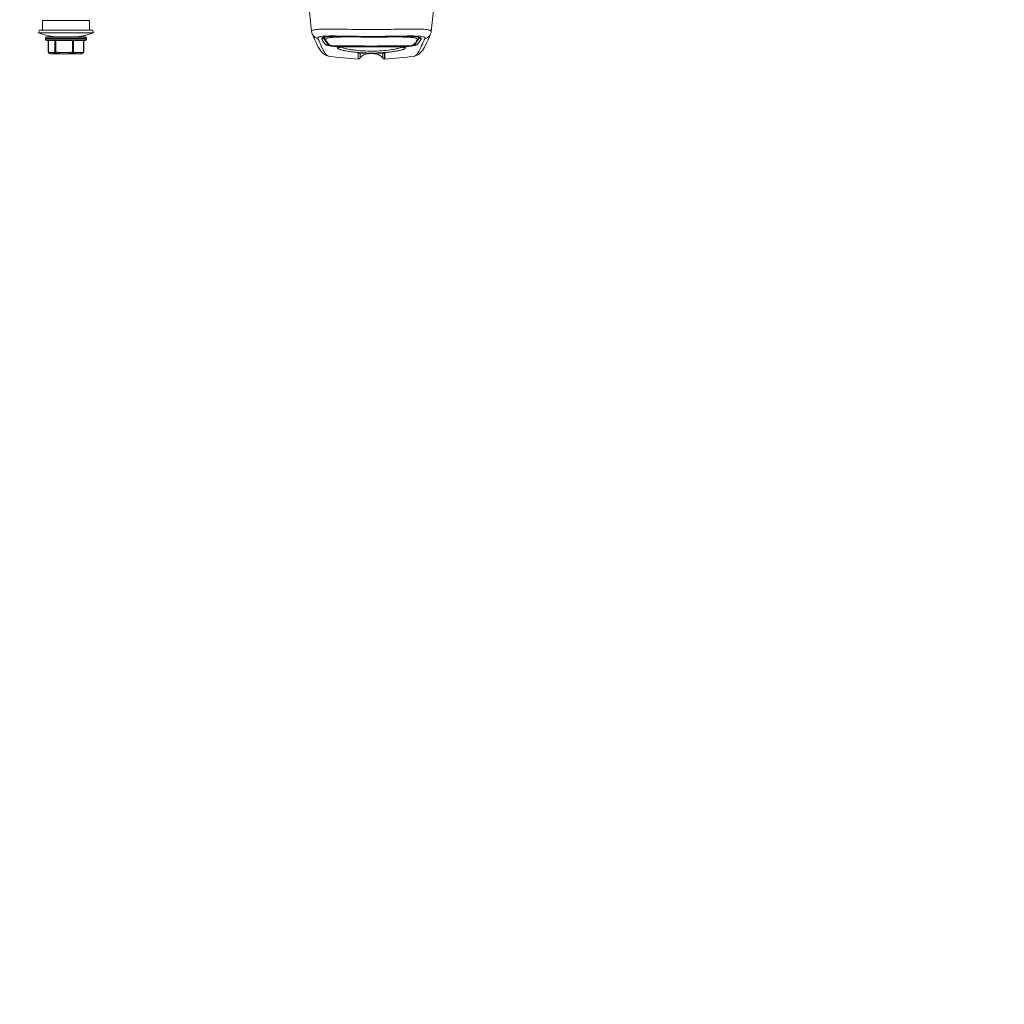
# Model space of a CAD drawing. Header units: millimetres. Extents: x -3034 to 546681, y -100001 to 133386.
# Tile 76 of 124: x 88130 to 88381, y -15710 to -15458. Entities that reach past the tile are written whole.
import ezdxf

# ---------------------------------------------------------------- set-up
doc = ezdxf.new("R2010")
doc.units = ezdxf.units.MM
doc.linetypes.add('ACAD_ISO03W100', pattern=[150, 60, -90])
for name, color, linetype in [('___INST__AR_podstawy', 3, 'Continuous'), ('ELEK CIENKIE', 80, 'Continuous'), ('ELEK ODGROMÓWKA', 214, 'Continuous')]:
    doc.layers.add(name, color=color, linetype=linetype)

# ---------------------------------------------------------------- blocks, each defined once
blk = doc.blocks.new('iglice')
at = {"layer": 'ELEK CIENKIE', "color": 232, "linetype": 'ACAD_ISO03W100', "ltscale": 3}
blk.add_circle((-27813.9, 9135.33), 7540, dxfattribs=at)
blk = doc.blocks.new('wentDACH')
at = {"color": 8, "linetype": 'Continuous', "lineweight": 9}
for p, q in [((-97830.44, 27939.84), (-97832.54, 27959.8)), ((-97799.87, 27939.84), (-97797.77, 27959.8)), ((-97887.16, 27942.61), (-97899.16, 27942.61)), ((-97899.16, 27940.19), (-97899.16, 27942.61)), ((-97887.16, 27940.19), (-97887.16, 27942.61)), ((-97900.16, 27939.43), (-97899.89, 27940.19)), ((-97886.16, 27939.43), (-97900.16, 27939.43)), ((-97886.42, 27940.19), (-97899.89, 27940.19)), ((-97888.21, 27938.41), (-97898.11, 27938.41)), ((-97886.16, 27939.43), (-97886.42, 27940.19)), ((-97830.43, 27939.74), (-97830.44, 27939.85)), ((-97830.43, 27939.74), (-97830.44, 27939.85)), ((-97830.44, 27939.84), (-97830.44, 27939.84)), ((-97830.39, 27939.54), (-97830.43, 27939.74)), ((-97830.39, 27939.55), (-97830.43, 27939.74)), ((-97830.34, 27939.37), (-97830.39, 27939.55)), ((-97830.33, 27939.36), (-97830.39, 27939.54)), ((-97830.29, 27939.23), (-97830.34, 27939.37)), ((-97830.29, 27939.23), (-97830.33, 27939.36)), ((-97829.95, 27938.43), (-97830.29, 27939.23)), ((-97829.95, 27938.43), (-97830.29, 27939.23)), ((-97830.29, 27939.23), (-97830.29, 27939.23)), ((-97829.62, 27937.66), (-97829.95, 27938.43)), ((-97829.62, 27937.66), (-97829.95, 27938.43)), ((-97827.26, 27938.28), (-97827.26, 27938.32)), ((-97827.25, 27938.22), (-97827.26, 27938.28)), ((-97827.15, 27938.32), (-97827.19, 27938.31)), ((-97827.16, 27940.42), (-97827.18, 27940.42)), ((-97827.16, 27940.42), (-97827.18, 27940.42)), ((-97826.94, 27938.37), (-97827.15, 27938.32)), ((-97826.66, 27938.42), (-97826.94, 27938.37)), ((-97826.3, 27938.46), (-97826.66, 27938.42)), ((-97825.86, 27938.49), (-97826.3, 27938.46)), ((-97825.34, 27938.52), (-97825.86, 27938.49)), ((-97824.74, 27938.54), (-97825.34, 27938.52)), ((-97824.03, 27938.55), (-97824.74, 27938.54)), ((-97823.2, 27938.56), (-97824.03, 27938.55)), ((-97822.25, 27938.56), (-97823.2, 27938.56)), ((-97821.19, 27938.55), (-97822.25, 27938.56)), ((-97820.07, 27938.54), (-97821.19, 27938.55)), ((-97818.88, 27938.53), (-97820.07, 27938.54)), ((-97817.66, 27938.52), (-97818.88, 27938.53)), ((-97816.41, 27938.52), (-97817.66, 27938.52)), ((-97815.14, 27938.51), (-97816.41, 27938.52)), ((-97813.88, 27938.52), (-97815.14, 27938.51)), ((-97812.62, 27938.52), (-97813.88, 27938.52)), ((-97811.39, 27938.53), (-97812.62, 27938.52)), ((-97809.08, 27938.55), (-97811.39, 27938.53)), ((-97808.03, 27938.56), (-97809.08, 27938.55)), ((-97807.09, 27938.56), (-97808.03, 27938.56)), ((-97806.27, 27938.55), (-97807.09, 27938.56)), ((-97805.56, 27938.54), (-97806.27, 27938.55)), ((-97804.95, 27938.52), (-97805.56, 27938.54)), ((-97804.44, 27938.49), (-97804.95, 27938.52)), ((-97804, 27938.46), (-97804.44, 27938.49)), ((-97803.65, 27938.42), (-97804, 27938.46)), ((-97803.37, 27938.37), (-97803.65, 27938.42)), ((-97803.16, 27938.32), (-97803.37, 27938.37)), ((-97803.04, 27938.27), (-97803.16, 27938.32)), ((-97803.06, 27938.28), (-97803.06, 27938.28)), ((-97803.06, 27938.28), (-97803.06, 27938.22)), ((-97800.36, 27938.43), (-97800.7, 27937.66)), ((-97800.36, 27938.43), (-97800.7, 27937.66)), ((-97800.03, 27939.23), (-97800.36, 27938.43)), ((-97800.03, 27939.23), (-97800.36, 27938.43)), ((-97799.98, 27939.37), (-97800.03, 27939.23)), ((-97800.03, 27939.23), (-97800.03, 27939.23)), ((-97799.92, 27939.55), (-97799.98, 27939.37)), ((-97799.88, 27939.74), (-97799.92, 27939.55)), ((-97799.87, 27939.85), (-97799.88, 27939.74)), ((-97799.87, 27939.84), (-97799.87, 27939.84)), ((-97887.91, 27938.11), (-97898.41, 27938.11)), ((-97898.41, 27937.81), (-97898.41, 27938.11)), ((-97898.41, 27937.81), (-97887.91, 27937.81)), ((-97898.11, 27937.51), (-97888.21, 27937.51)), ((-97897.7, 27937.51), (-97897.7, 27934.61)), ((-97897.67, 27937.51), (-97897.67, 27934.61)), ((-97896.02, 27937.51), (-97896.02, 27934.61)), ((-97895.78, 27937.51), (-97895.78, 27934.61)), ((-97891.54, 27937.51), (-97891.54, 27934.61)), ((-97891.26, 27937.51), (-97891.26, 27934.61)), ((-97888.68, 27937.51), (-97888.68, 27934.61)), ((-97888.62, 27937.51), (-97888.62, 27934.61)), ((-97887.91, 27937.81), (-97887.91, 27938.11)), ((-97829.3, 27936.97), (-97829.62, 27937.66)), ((-97829.3, 27936.97), (-97829.62, 27937.66)), ((-97829, 27936.36), (-97829.3, 27936.97)), ((-97829, 27936.36), (-97829.3, 27936.97)), ((-97828.72, 27935.83), (-97829, 27936.36)), ((-97828.72, 27935.83), (-97829, 27936.36)), ((-97828.44, 27935.35), (-97828.72, 27935.83)), ((-97827.24, 27938.15), (-97827.25, 27938.22)), ((-97827.23, 27938.09), (-97827.24, 27938.15)), ((-97827.21, 27938.05), (-97827.23, 27938.09)), ((-97827.1, 27937.78), (-97827.21, 27938.05)), ((-97827.21, 27938.05), (-97827.21, 27938.05)), ((-97826.95, 27937.49), (-97827.1, 27937.78)), ((-97826.76, 27937.22), (-97826.95, 27937.49)), ((-97826.55, 27936.94), (-97826.76, 27937.22)), ((-97826.3, 27936.68), (-97826.55, 27936.94)), ((-97826.04, 27936.42), (-97826.3, 27936.68)), ((-97826.03, 27936.42), (-97826.04, 27936.42)), ((-97826.04, 27936.42), (-97826.04, 27936.42)), ((-97825.98, 27936.38), (-97826.03, 27936.42)), ((-97825.98, 27936.49), (-97825.98, 27936.49)), ((-97825.97, 27936.49), (-97825.98, 27936.49)), ((-97825.94, 27936.35), (-97825.98, 27936.38)), ((-97825.9, 27936.33), (-97825.94, 27936.35)), ((-97825.86, 27936.31), (-97825.9, 27936.33)), ((-97825.82, 27936.3), (-97825.86, 27936.31)), ((-97825.78, 27936.29), (-97825.82, 27936.3)), ((-97825.74, 27936.27), (-97825.78, 27936.29)), ((-97825.7, 27936.26), (-97825.74, 27936.27)), ((-97825.66, 27936.25), (-97825.7, 27936.26)), ((-97825.61, 27936.24), (-97825.66, 27936.25)), ((-97825.55, 27936.23), (-97825.61, 27936.24)), ((-97825.5, 27936.21), (-97825.55, 27936.23)), ((-97825.43, 27936.2), (-97825.5, 27936.21)), ((-97825.37, 27936.19), (-97825.43, 27936.2)), ((-97825.3, 27936.18), (-97825.37, 27936.19)), ((-97825.23, 27936.17), (-97825.3, 27936.18)), ((-97825.15, 27936.15), (-97825.23, 27936.17)), ((-97825.08, 27936.14), (-97825.15, 27936.15)), ((-97825, 27936.13), (-97825.08, 27936.14)), ((-97824.92, 27936.13), (-97825, 27936.13)), ((-97824.84, 27936.12), (-97824.92, 27936.13)), ((-97824.77, 27936.11), (-97824.84, 27936.12)), ((-97824.69, 27936.11), (-97824.77, 27936.11)), ((-97824.62, 27936.1), (-97824.69, 27936.11)), ((-97824.56, 27936.1), (-97824.62, 27936.1)), ((-97824.49, 27936.1), (-97824.56, 27936.1)), ((-97824.18, 27936.12), (-97824.49, 27936.1)), ((-97824.46, 27936.12), (-97824.46, 27936.12)), ((-97824.46, 27936.12), (-97824.46, 27936.12)), ((-97824.46, 27936.11), (-97824.46, 27936.11)), ((-97823.84, 27936.14), (-97824.18, 27936.12)), ((-97823.44, 27936.15), (-97823.84, 27936.14)), ((-97823.01, 27936.15), (-97823.44, 27936.15)), ((-97823.26, 27935.76), (-97823.34, 27935.75)), ((-97823.17, 27935.78), (-97823.26, 27935.76)), ((-97823.06, 27935.8), (-97823.17, 27935.78)), ((-97822.92, 27935.81), (-97823.06, 27935.8)), ((-97822.53, 27936.16), (-97823.01, 27936.15)), ((-97822.77, 27935.83), (-97822.92, 27935.81)), ((-97822.59, 27935.84), (-97822.77, 27935.83)), ((-97822.4, 27935.85), (-97822.59, 27935.84)), ((-97822.01, 27936.15), (-97822.53, 27936.16)), ((-97822.18, 27935.86), (-97822.4, 27935.85)), ((-97821.93, 27935.87), (-97822.18, 27935.86)), ((-97821.45, 27936.15), (-97822.01, 27936.15)), ((-97821.66, 27935.88), (-97821.93, 27935.87)), ((-97821.36, 27935.89), (-97821.66, 27935.88)), ((-97820.87, 27936.14), (-97821.45, 27936.15)), ((-97821.04, 27935.89), (-97821.36, 27935.89)), ((-97820.69, 27935.89), (-97821.04, 27935.89)), ((-97820.25, 27936.14), (-97820.87, 27936.14)), ((-97820.31, 27935.9), (-97820.69, 27935.89)), ((-97819.89, 27935.9), (-97820.31, 27935.9)), ((-97819.6, 27936.13), (-97820.25, 27936.14)), ((-97819.44, 27935.9), (-97819.89, 27935.9)), ((-97818.94, 27936.12), (-97819.6, 27936.13)), ((-97818.96, 27935.9), (-97819.44, 27935.9)), ((-97818.44, 27935.9), (-97818.96, 27935.9)), ((-97818.25, 27936.12), (-97818.94, 27936.12)), ((-97817.89, 27935.89), (-97818.44, 27935.9)), ((-97817.55, 27936.11), (-97818.25, 27936.12)), ((-97817.29, 27935.89), (-97817.89, 27935.89)), ((-97816.84, 27936.1), (-97817.55, 27936.11)), ((-97816.65, 27935.89), (-97817.29, 27935.89)), ((-97816.12, 27936.1), (-97816.84, 27936.1)), ((-97815.98, 27935.89), (-97816.65, 27935.89)), ((-97815.45, 27936.1), (-97816.12, 27936.1)), ((-97815.27, 27935.89), (-97815.98, 27935.89)), ((-97815.45, 27936.1), (-97815.45, 27936.1)), ((-97815.39, 27936.1), (-97815.45, 27936.1)), ((-97815.27, 27936.1), (-97815.39, 27936.1)), ((-97815.16, 27936.1), (-97815.27, 27936.1)), ((-97814.52, 27935.89), (-97815.27, 27935.89)), ((-97815.04, 27936.1), (-97815.16, 27936.1)), ((-97814.92, 27936.1), (-97815.04, 27936.1)), ((-97814.86, 27936.1), (-97814.92, 27936.1)), ((-97814.86, 27936.1), (-97814.86, 27936.1)), ((-97814.2, 27936.1), (-97814.86, 27936.1)), ((-97813.73, 27935.89), (-97814.52, 27935.89)), ((-97813.47, 27936.1), (-97814.2, 27936.1)), ((-97812.91, 27935.89), (-97813.73, 27935.89)), ((-97812.76, 27936.11), (-97813.47, 27936.1)), ((-97812.06, 27935.9), (-97812.91, 27935.89)), ((-97812.05, 27936.12), (-97812.76, 27936.11)), ((-97811.44, 27935.9), (-97812.06, 27935.9)), ((-97811.36, 27936.12), (-97812.05, 27936.12)), ((-97811.44, 27935.99), (-97811.39, 27935.99)), ((-97811.18, 27935.9), (-97811.44, 27935.9)), ((-97811.44, 27935.9), (-97811.42, 27935.9)), ((-97811.42, 27935.9), (-97811.44, 27935.9)), ((-97810.7, 27936.13), (-97811.36, 27936.12)), ((-97810.71, 27935.9), (-97811.18, 27935.9)), ((-97810.28, 27935.9), (-97810.71, 27935.9)), ((-97810.06, 27936.14), (-97810.7, 27936.13)), ((-97809.88, 27935.9), (-97810.28, 27935.9)), ((-97809.44, 27936.14), (-97810.06, 27936.14)), ((-97809.51, 27935.89), (-97809.88, 27935.9)), ((-97809.17, 27935.89), (-97809.51, 27935.89)), ((-97808.86, 27936.15), (-97809.44, 27936.14)), ((-97808.86, 27935.88), (-97809.17, 27935.89)), ((-97808.31, 27936.15), (-97808.86, 27936.15)), ((-97808.57, 27935.88), (-97808.86, 27935.88)), ((-97808.31, 27935.87), (-97808.57, 27935.88)), ((-97807.79, 27936.16), (-97808.31, 27936.15)), ((-97808.08, 27935.86), (-97808.31, 27935.87)), ((-97807.87, 27935.85), (-97808.08, 27935.86)), ((-97807.68, 27935.84), (-97807.87, 27935.85)), ((-97807.31, 27936.15), (-97807.79, 27936.16)), ((-97807.51, 27935.82), (-97807.68, 27935.84)), ((-97807.36, 27935.81), (-97807.51, 27935.82)), ((-97807.23, 27935.79), (-97807.36, 27935.81)), ((-97806.87, 27936.15), (-97807.31, 27936.15)), ((-97807.12, 27935.78), (-97807.23, 27935.79)), ((-97807.03, 27935.76), (-97807.12, 27935.78)), ((-97806.48, 27936.14), (-97806.87, 27936.15)), ((-97806.13, 27936.12), (-97806.48, 27936.14)), ((-97805.82, 27936.1), (-97806.13, 27936.12)), ((-97805.85, 27936.12), (-97805.86, 27936.12)), ((-97805.85, 27936.11), (-97805.86, 27936.11)), ((-97805.85, 27936.12), (-97805.85, 27936.12)), ((-97805.76, 27936.1), (-97805.82, 27936.1)), ((-97805.69, 27936.1), (-97805.76, 27936.1)), ((-97805.62, 27936.11), (-97805.69, 27936.1)), ((-97805.54, 27936.11), (-97805.62, 27936.11)), ((-97805.47, 27936.12), (-97805.54, 27936.11)), ((-97805.39, 27936.13), (-97805.47, 27936.12)), ((-97805.31, 27936.13), (-97805.39, 27936.13)), ((-97805.24, 27936.14), (-97805.31, 27936.13)), ((-97805.16, 27936.16), (-97805.24, 27936.14)), ((-97805.08, 27936.17), (-97805.16, 27936.16)), ((-97805.01, 27936.18), (-97805.08, 27936.17)), ((-97804.94, 27936.19), (-97805.01, 27936.18)), ((-97804.88, 27936.2), (-97804.94, 27936.19)), ((-97804.82, 27936.21), (-97804.88, 27936.2)), ((-97804.76, 27936.23), (-97804.82, 27936.21)), ((-97804.71, 27936.24), (-97804.76, 27936.23)), ((-97804.66, 27936.25), (-97804.71, 27936.24)), ((-97804.61, 27936.26), (-97804.66, 27936.25)), ((-97804.57, 27936.28), (-97804.61, 27936.26)), ((-97804.53, 27936.29), (-97804.57, 27936.28)), ((-97804.49, 27936.3), (-97804.53, 27936.29)), ((-97804.46, 27936.32), (-97804.49, 27936.3)), ((-97804.42, 27936.33), (-97804.46, 27936.32)), ((-97804.38, 27936.35), (-97804.42, 27936.33)), ((-97804.33, 27936.38), (-97804.38, 27936.35)), ((-97804.34, 27936.49), (-97804.34, 27936.49)), ((-97804.34, 27936.49), (-97804.34, 27936.49)), ((-97804.28, 27936.42), (-97804.33, 27936.38)), ((-97804.01, 27936.68), (-97804.28, 27936.42)), ((-97804.28, 27936.42), (-97804.28, 27936.42)), ((-97804.28, 27936.42), (-97804.28, 27936.42)), ((-97803.77, 27936.94), (-97804.01, 27936.68)), ((-97803.55, 27937.22), (-97803.77, 27936.94)), ((-97803.37, 27937.49), (-97803.55, 27937.22)), ((-97803.48, 27937.84), (-97803.49, 27937.73)), ((-97803.22, 27937.78), (-97803.37, 27937.49)), ((-97803.1, 27938.05), (-97803.22, 27937.78)), ((-97803.09, 27938.09), (-97803.1, 27938.05)), ((-97803.1, 27938.05), (-97803.1, 27938.05)), ((-97803.07, 27938.15), (-97803.09, 27938.09)), ((-97803.06, 27938.22), (-97803.07, 27938.15)), ((-97802.98, 27938.25), (-97803.04, 27938.27)), ((-97802.98, 27938.25), (-97802.98, 27938.25)), ((-97801.6, 27935.83), (-97801.87, 27935.35)), ((-97801.31, 27936.36), (-97801.6, 27935.83)), ((-97801.31, 27936.36), (-97801.6, 27935.83)), ((-97801.48, 27938.19), (-97801.49, 27938.04)), ((-97801.01, 27936.97), (-97801.31, 27936.36)), ((-97801.01, 27936.97), (-97801.31, 27936.36)), ((-97800.7, 27937.66), (-97801.01, 27936.97)), ((-97800.7, 27937.66), (-97801.01, 27936.97)), ((-97897.67, 27934.61), (-97897.7, 27934.61)), ((-97897.58, 27934.37), (-97897.57, 27934.37)), ((-97897.53, 27934.34), (-97897.58, 27934.37)), ((-97897.46, 27934.29), (-97897.53, 27934.34)), ((-97897.4, 27934.25), (-97897.46, 27934.29)), ((-97897.34, 27934.22), (-97897.4, 27934.25)), ((-97896.34, 27934.41), (-97897.35, 27934.41)), ((-97897.32, 27934.21), (-97897.34, 27934.22)), ((-97897.23, 27934.15), (-97897.32, 27934.21)), ((-97897.32, 27934.21), (-97897.32, 27934.21)), ((-97897.22, 27934.15), (-97897.23, 27934.15)), ((-97897.22, 27934.15), (-97897.23, 27934.15)), ((-97897.22, 27934.15), (-97897.23, 27934.15)), ((-97889.24, 27934.11), (-97897.08, 27934.11)), ((-97896.18, 27934.15), (-97894.97, 27934.15)), ((-97895.78, 27934.61), (-97896.02, 27934.61)), ((-97894.94, 27934.41), (-97892.37, 27934.41)), ((-97892.31, 27934.15), (-97890.91, 27934.15)), ((-97891.26, 27934.61), (-97891.54, 27934.61)), ((-97890.75, 27934.41), (-97889.19, 27934.41)), ((-97889.09, 27934.15), (-97889.29, 27934.15)), ((-97889.09, 27934.15), (-97888.99, 27934.21)), ((-97889.01, 27934.25), (-97889.02, 27934.25)), ((-97889.01, 27934.25), (-97889.02, 27934.25)), ((-97888.98, 27934.22), (-97888.99, 27934.21)), ((-97888.92, 27934.25), (-97888.98, 27934.22)), ((-97888.85, 27934.29), (-97888.92, 27934.25)), ((-97888.79, 27934.34), (-97888.85, 27934.29)), ((-97888.74, 27934.37), (-97888.79, 27934.34)), ((-97888.74, 27934.37), (-97888.77, 27934.35)), ((-97888.74, 27934.37), (-97888.74, 27934.37)), ((-97888.62, 27934.61), (-97888.68, 27934.61)), ((-97828.17, 27934.94), (-97828.44, 27935.36)), ((-97827.89, 27934.58), (-97828.17, 27934.95)), ((-97827.89, 27934.57), (-97828.17, 27934.94)), ((-97827.57, 27934.24), (-97827.89, 27934.58)), ((-97827.56, 27934.23), (-97827.89, 27934.57)), ((-97827.17, 27933.92), (-97827.57, 27934.24)), ((-97827.16, 27933.92), (-97827.56, 27934.23)), ((-97826.62, 27933.65), (-97827.17, 27933.92)), ((-97826.61, 27933.64), (-97827.16, 27933.92)), ((-97826.21, 27933.55), (-97826.62, 27933.65)), ((-97826.21, 27933.54), (-97826.61, 27933.64)), ((-97826.21, 27933.54), (-97826.21, 27933.55)), ((-97826.21, 27933.54), (-97826.21, 27933.55)), ((-97826.21, 27933.54), (-97826.21, 27933.54)), ((-97823.34, 27935.75), (-97823.37, 27935.74)), ((-97818.54, 27934.27), (-97818.54, 27932.76)), ((-97818.52, 27932.76), (-97818.52, 27934.27)), ((-97818.35, 27934.29), (-97818.38, 27934.29)), ((-97818.38, 27934.29), (-97818.38, 27934.29)), ((-97818.32, 27934.3), (-97818.35, 27934.29)), ((-97818.28, 27934.3), (-97818.32, 27934.3)), ((-97818.24, 27934.3), (-97818.28, 27934.3)), ((-97818.18, 27934.3), (-97818.24, 27934.3)), ((-97818.12, 27934.3), (-97818.18, 27934.3)), ((-97818.05, 27934.3), (-97818.12, 27934.3)), ((-97818.07, 27933.04), (-97818.07, 27934.3)), ((-97817.97, 27934.3), (-97818.05, 27934.3)), ((-97817.89, 27934.3), (-97817.97, 27934.3)), ((-97817.8, 27934.3), (-97817.89, 27934.3)), ((-97817.71, 27934.3), (-97817.8, 27934.3)), ((-97817.62, 27934.3), (-97817.71, 27934.3)), ((-97817.52, 27934.3), (-97817.62, 27934.3)), ((-97817.42, 27934.29), (-97817.52, 27934.3)), ((-97817.32, 27934.29), (-97817.42, 27934.29)), ((-97817.21, 27934.28), (-97817.32, 27934.29)), ((-97817.11, 27934.28), (-97817.21, 27934.28)), ((-97816.92, 27934.27), (-97817.11, 27934.28)), ((-97816.51, 27934.26), (-97816.92, 27934.27)), ((-97816.91, 27934.27), (-97816.92, 27934.27)), ((-97815.84, 27934.24), (-97816.51, 27934.26)), ((-97815.17, 27934.24), (-97815.84, 27934.24)), ((-97814.49, 27934.24), (-97815.17, 27934.24)), ((-97813.82, 27934.26), (-97814.49, 27934.24)), ((-97813.4, 27934.27), (-97813.82, 27934.26)), ((-97813.23, 27934.28), (-97813.4, 27934.27)), ((-97813.4, 27934.27), (-97813.4, 27934.27)), ((-97813.04, 27934.29), (-97813.23, 27934.28)), ((-97812.95, 27934.29), (-97813.04, 27934.29)), ((-97812.86, 27934.29), (-97812.95, 27934.29)), ((-97812.77, 27934.3), (-97812.86, 27934.29)), ((-97812.68, 27934.3), (-97812.77, 27934.3)), ((-97812.59, 27934.3), (-97812.68, 27934.3)), ((-97812.51, 27934.3), (-97812.59, 27934.3)), ((-97812.43, 27934.3), (-97812.51, 27934.3)), ((-97812.36, 27934.3), (-97812.43, 27934.3)), ((-97812.29, 27934.3), (-97812.36, 27934.3)), ((-97812.23, 27934.3), (-97812.29, 27934.3)), ((-97812.24, 27934.3), (-97812.24, 27933.04)), ((-97812.17, 27934.3), (-97812.23, 27934.3)), ((-97812.11, 27934.3), (-97812.17, 27934.3)), ((-97812.06, 27934.3), (-97812.11, 27934.3)), ((-97812.02, 27934.3), (-97812.06, 27934.3)), ((-97811.99, 27934.3), (-97812.02, 27934.3)), ((-97811.96, 27934.29), (-97811.99, 27934.3)), ((-97811.94, 27934.29), (-97811.96, 27934.29)), ((-97811.94, 27934.29), (-97811.93, 27934.29)), ((-97811.93, 27934.29), (-97811.94, 27934.29)), ((-97811.8, 27934.27), (-97811.8, 27932.76)), ((-97811.77, 27932.76), (-97811.77, 27934.27)), ((-97806.97, 27935.75), (-97807.03, 27935.76)), ((-97806.92, 27935.73), (-97806.97, 27935.75)), ((-97806.89, 27935.72), (-97806.92, 27935.73)), ((-97806.89, 27935.72), (-97806.89, 27935.72)), ((-97803.69, 27933.65), (-97804.11, 27933.54)), ((-97804.1, 27933.54), (-97804.11, 27933.54)), ((-97803.71, 27933.64), (-97804.1, 27933.55)), ((-97804.1, 27933.55), (-97804.1, 27933.54)), ((-97804.1, 27933.55), (-97804.1, 27933.54)), ((-97803.16, 27933.92), (-97803.71, 27933.64)), ((-97803.15, 27933.92), (-97803.69, 27933.65)), ((-97802.75, 27934.23), (-97803.16, 27933.92)), ((-97802.75, 27934.24), (-97803.15, 27933.92)), ((-97802.43, 27934.58), (-97802.75, 27934.24)), ((-97802.43, 27934.57), (-97802.75, 27934.23)), ((-97802.14, 27934.95), (-97802.43, 27934.58)), ((-97802.14, 27934.94), (-97802.43, 27934.57)), ((-97801.87, 27935.36), (-97802.14, 27934.94))]:
    blk.add_line(p, q, dxfattribs=at)
for centre, radius, start, end in [((-97893.16, 27959.19), 20.96, 250.4901, 262.4609), ((-97898.11, 27938.11), 0.3, 90, 180), ((-97893.16, 27959.19), 20.96, 277.5391, 289.5099), ((-97888.21, 27938.11), 0.3, 0, 90), ((-97826.58, 27935.51), 2.91, 103.7595, 104.2867), ((-97826.44, 27934.93), 3.5, 101.4371, 103.7046), ((-97826.21, 27923.36), 15.29, 93.4248, 93.806), ((-97803.88, 27934.92), 3.52, 76.2888, 78.4007), ((-97803.74, 27935.46), 2.96, 75.6994, 76.2432), ((-97898.11, 27937.81), 0.3, 180, 270), ((-97888.21, 27937.81), 0.3, 270, 0), ((-97827.75, 27938.39), 0.51, 333.1878, 345.0807), ((-97826.71, 27936.94), 0.517, 321.5908, 326.6104), ((-97823.74, 27924.92), 11.22, 93.6993, 94.2055), ((-97823.65, 27923.52), 12.62, 93.4228, 93.6906), ((-97815.16, 27965.89), 29.79, 269.4333, 270.5668), ((-97806.58, 27924.94), 11.2, 85.7942, 86.2856), ((-97803.6, 27936.94), 0.517, 213.3519, 218.3607), ((-97802.57, 27938.39), 0.51, 194.9193, 206.8122), ((-97897.4, 27934.61), 0.3, 180, 233.5762), ((-97897.4, 27934.58), 0.277, 173.0663, 184.1595), ((-97897.43, 27934.57), 0.24, 229.0477, 231.4184), ((-97897.43, 27934.56), 0.238, 231.4187, 233.3214), ((-97896.48, 27935.66), 1.69, 239.9561, 243.6627), ((-97897.08, 27934.41), 0.3, 240, 270), ((-97897.07, 27934.36), 0.252, 268.3015, 269.999), ((-97889.24, 27934.41), 0.3, 270, 300), ((-97888.92, 27934.61), 0.3, 306.4238, 0), ((-97815.16, 28003.55), 70.87, 261.0278, 267.2629), ((-97818.52, 27934.76), 0.491, 267.2737, 270.0587), ((-97818.52, 27934.77), 0.503, 270.0912, 280.6472), ((-97818.52, 27934.77), 0.508, 280.6387, 288.7758), ((-97815.16, 27979.56), 45.31, 267.7799, 272.2201), ((-97811.8, 27934.76), 0.491, 269.9413, 272.7263), ((-97815.16, 28003.55), 70.87, 272.7371, 278.9722), ((-97818.52, 27933.26), 0.5, 270, 333.6199), ((-97811.8, 27933.26), 0.5, 206.3801, 270)]:
    blk.add_arc(centre, radius, start, end, dxfattribs=at)
for points, knots in [([(-97827.18, 27940.42), (-97827.65, 27940.41), (-97828.47, 27940.39), (-97829.42, 27940.31), (-97829.97, 27940.2), (-97830.23, 27940.11), (-97830.41, 27940), (-97830.45, 27939.89), (-97830.44, 27939.84)], [0, 0, 0, 0, 0.415345, 0.717449, 0.826425, 0.906149, 0.960387, 1, 1, 1, 1]), ([(-97830.29, 27939.23), (-97830.17, 27938.93), (-97829.76, 27938.38), (-97829.14, 27938.1), (-97828.82, 27938.04)], [0, 0, 0, 0, 0.498764, 1, 1, 1, 1]), ([(-97828.82, 27938.04), (-97828.84, 27938.07), (-97828.85, 27938.15), (-97828.8, 27938.27), (-97828.68, 27938.36), (-97828.5, 27938.43), (-97828.26, 27938.5), (-97827.83, 27938.57), (-97827.48, 27938.6), (-97827.22, 27938.62)], [0, 0, 0, 0, 0.061354, 0.120852, 0.19615, 0.296812, 0.427641, 0.588858, 1, 1, 1, 1]), ([(-97827.3, 27938.33), (-97827.39, 27938.31), (-97827.55, 27938.26), (-97827.74, 27938.16), (-97827.85, 27938.03), (-97827.84, 27937.93), (-97827.83, 27937.89)], [0, 0, 0, 0, 0.366171, 0.634418, 0.825629, 1, 1, 1, 1]), ([(-97815.16, 27940.32), (-97817.38, 27940.32), (-97820.57, 27940.36), (-97824.57, 27940.42), (-97826.35, 27940.43), (-97827.16, 27940.42)], [0, 0, 0, 0, 0.555056, 0.797988, 1, 1, 1, 1]), ([(-97803.17, 27938.37), (-97803.42, 27938.42), (-97804.03, 27938.49), (-97805.06, 27938.55), (-97806.34, 27938.57), (-97808.43, 27938.57), (-97811.39, 27938.53), (-97815.14, 27938.51), (-97818.89, 27938.53), (-97821.86, 27938.57), (-97823.95, 27938.57), (-97825.24, 27938.55), (-97826.27, 27938.49), (-97826.88, 27938.42), (-97827.14, 27938.37)], [0, 0, 0, 0, 0.032464, 0.076021, 0.129574, 0.192, 0.337695, 0.499311, 0.661053, 0.807117, 0.869915, 0.923551, 0.967275, 1, 1, 1, 1]), ([(-97827.12, 27938.63), (-97826.4, 27938.67), (-97824.72, 27938.68), (-97821.93, 27938.63), (-97818.68, 27938.57), (-97815.19, 27938.54), (-97811.69, 27938.57), (-97808.43, 27938.63), (-97805.63, 27938.68), (-97803.95, 27938.67), (-97803.23, 27938.63)], [0, 0, 0, 0, 0.090928, 0.210441, 0.349856, 0.499355, 0.649221, 0.789037, 0.908831, 1, 1, 1, 1]), ([(-97826.83, 27937.73), (-97826.83, 27937.76), (-97826.84, 27937.8), (-97826.83, 27937.88), (-97826.78, 27937.94), (-97826.67, 27938.03), (-97826.46, 27938.12), (-97826.12, 27938.2), (-97825.68, 27938.27), (-97825.14, 27938.32), (-97824.5, 27938.36), (-97823.77, 27938.39), (-97822.95, 27938.4), (-97822.05, 27938.41), (-97821.09, 27938.41), (-97819.69, 27938.41), (-97817.85, 27938.4), (-97815.58, 27938.39), (-97813.29, 27938.39), (-97811.08, 27938.4), (-97809.03, 27938.41), (-97807.46, 27938.41), (-97806.35, 27938.38), (-97805.64, 27938.35), (-97805.02, 27938.31), (-97804.51, 27938.26), (-97804.09, 27938.18), (-97803.81, 27938.11), (-97803.65, 27938.03), (-97803.56, 27937.97), (-97803.5, 27937.91), (-97803.48, 27937.86), (-97803.48, 27937.84)], [0, 0, 0, 0, 0.003111, 0.006048, 0.009276, 0.01315, 0.023572, 0.038205, 0.056955, 0.079904, 0.107144, 0.138176, 0.172598, 0.210436, 0.2514, 0.294604, 0.387075, 0.483946, 0.582049, 0.676432, 0.76413, 0.841203, 0.874953, 0.904806, 0.930887, 0.95291, 0.97052, 0.983933, 0.989147, 0.993441, 0.996965, 1, 1, 1, 1]), ([(-97803.17, 27940.42), (-97803.98, 27940.43), (-97805.76, 27940.42), (-97809.75, 27940.36), (-97812.94, 27940.32), (-97815.16, 27940.32)], [0, 0, 0, 0, 0.202745, 0.444642, 1, 1, 1, 1]), ([(-97803.23, 27938.63), (-97802.81, 27938.61), (-97802.27, 27938.56), (-97801.68, 27938.39), (-97801.51, 27938.26), (-97801.48, 27938.19)], [0, 0, 0, 0, 0.675139, 0.876357, 1, 1, 1, 1]), ([(-97799.87, 27939.84), (-97799.87, 27939.89), (-97799.91, 27940), (-97800.09, 27940.11), (-97800.35, 27940.2), (-97800.73, 27940.27), (-97801.2, 27940.33), (-97801.77, 27940.37), (-97802.44, 27940.4), (-97802.92, 27940.41), (-97803.17, 27940.42)], [0, 0, 0, 0, 0.039575, 0.094388, 0.174861, 0.283047, 0.419797, 0.586263, 0.780742, 1, 1, 1, 1]), ([(-97802.49, 27937.89), (-97802.47, 27937.93), (-97802.47, 27938.03), (-97802.58, 27938.16), (-97802.77, 27938.26), (-97802.92, 27938.31), (-97803.01, 27938.33)], [0, 0, 0, 0, 0.174596, 0.365033, 0.631354, 1, 1, 1, 1]), ([(-97800.03, 27939.23), (-97800.15, 27938.93), (-97800.55, 27938.38), (-97801.17, 27938.1), (-97801.49, 27938.04)], [0, 0, 0, 0, 0.498764, 1, 1, 1, 1]), ([(-97826.21, 27933.55), (-97826.29, 27933.56), (-97826.46, 27933.65), (-97826.7, 27933.9), (-97826.97, 27934.26), (-97827.43, 27935), (-97828.06, 27936.27), (-97828.55, 27937.39), (-97828.82, 27938.04)], [0, 0, 0, 0, 0.043965, 0.107341, 0.193504, 0.303894, 0.600157, 1, 1, 1, 1]), ([(-97827.83, 27937.89), (-97827.72, 27937.87), (-97827.5, 27937.9), (-97827.34, 27938.06), (-97827.29, 27938.16)], [0, 0, 0, 0, 0.501159, 1, 1, 1, 1]), ([(-97827.83, 27937.89), (-97827.78, 27937.76), (-97827.53, 27937.21), (-97827.12, 27936.74), (-97826.77, 27936.43)], [0, 0, 0, 0, 0.225476, 1, 1, 1, 1]), ([(-97826.83, 27937.73), (-97826.91, 27937.75), (-97827.08, 27937.82), (-97827.18, 27937.97), (-97827.21, 27938.05)], [0, 0, 0, 0, 0.501494, 1, 1, 1, 1]), ([(-97825.98, 27936.49), (-97826.17, 27936.68), (-97826.5, 27937.06), (-97826.74, 27937.51), (-97826.83, 27937.73)], [0, 0, 0, 0, 0.53034, 1, 1, 1, 1]), ([(-97826.77, 27936.43), (-97826.69, 27936.42), (-97826.51, 27936.44), (-97826.36, 27936.55), (-97826.31, 27936.62)], [0, 0, 0, 0, 0.498724, 1, 1, 1, 1]), ([(-97826.77, 27936.43), (-97826.75, 27936.41), (-97826.67, 27936.38), (-97826.53, 27936.32), (-97826.32, 27936.27), (-97826.17, 27936.23), (-97826.08, 27936.21)], [0, 0, 0, 0, 0.127808, 0.342988, 0.636928, 1, 1, 1, 1]), ([(-97826.08, 27936.21), (-97825.64, 27936.11), (-97824.97, 27936), (-97824.16, 27935.93), (-97823.79, 27935.92), (-97823.65, 27935.93)], [0, 0, 0, 0, 0.559824, 0.819763, 1, 1, 1, 1]), ([(-97825.78, 27936.3), (-97825.8, 27936.31), (-97825.9, 27936.33), (-97825.98, 27936.38), (-97826.04, 27936.42)], [0, 0, 0, 0, 0.251827, 1, 1, 1, 1]), ([(-97825.78, 27936.3), (-97825.8, 27936.32), (-97825.86, 27936.38), (-97825.93, 27936.44), (-97825.98, 27936.49)], [0, 0, 0, 0, 0.254108, 1, 1, 1, 1]), ([(-97824.56, 27936.11), (-97824.6, 27936.11), (-97824.7, 27936.11), (-97824.86, 27936.12), (-97825.04, 27936.14), (-97825.24, 27936.17), (-97825.43, 27936.2), (-97825.59, 27936.24), (-97825.69, 27936.27), (-97825.75, 27936.29), (-97825.77, 27936.3), (-97825.78, 27936.3)], [0, 0, 0, 0, 0.095465, 0.229195, 0.387415, 0.553734, 0.711964, 0.84716, 0.946172, 0.978895, 1, 1, 1, 1]), ([(-97815.45, 27936.1), (-97816.36, 27936.1), (-97818.11, 27936.11), (-97820.56, 27936.15), (-97822.4, 27936.17), (-97823.63, 27936.15), (-97824.16, 27936.14), (-97824.4, 27936.12)], [0, 0, 0, 0, 0.304472, 0.585419, 0.822768, 0.919736, 1, 1, 1, 1]), ([(-97823.65, 27935.93), (-97823.74, 27935.95), (-97823.85, 27936.01), (-97823.93, 27936.11), (-97823.95, 27936.13)], [0, 0, 0, 0, 0.740408, 1, 1, 1, 1]), ([(-97822.97, 27935.82), (-97823.17, 27935.8), (-97823.42, 27935.77), (-97823.68, 27935.69), (-97823.76, 27935.64), (-97823.8, 27935.61), (-97823.81, 27935.57), (-97823.8, 27935.52), (-97823.77, 27935.48), (-97823.69, 27935.41), (-97823.53, 27935.33), (-97823.29, 27935.24), (-97822.97, 27935.13), (-97822.57, 27935.03), (-97822.11, 27934.93), (-97821.36, 27934.78), (-97820.28, 27934.61), (-97819.38, 27934.52), (-97818.9, 27934.47)], [0, 0, 0, 0, 0.096974, 0.12635, 0.136615, 0.144504, 0.151064, 0.157925, 0.166566, 0.177755, 0.208924, 0.25279, 0.309056, 0.376948, 0.456443, 0.547352, 0.756554, 1, 1, 1, 1]), ([(-97823.65, 27935.93), (-97823.34, 27935.96), (-97822.63, 27935.99), (-97820.9, 27936.01), (-97818.3, 27935.98), (-97814.95, 27935.97), (-97812.6, 27935.98), (-97811.44, 27935.99)], [0, 0, 0, 0, 0.075942, 0.174776, 0.424805, 0.713713, 1, 1, 1, 1]), ([(-97811.44, 27935.9), (-97812.53, 27935.9), (-97814.74, 27935.89), (-97817.91, 27935.9), (-97820.37, 27935.91), (-97822.01, 27935.88), (-97822.68, 27935.85), (-97822.97, 27935.82)], [0, 0, 0, 0, 0.284161, 0.573912, 0.825183, 0.924256, 1, 1, 1, 1]), ([(-97818.65, 27934.96), (-97819.15, 27935.01), (-97820.06, 27935.12), (-97821.28, 27935.32), (-97822.23, 27935.55), (-97822.76, 27935.71), (-97822.96, 27935.81)], [0, 0, 0, 0, 0.338197, 0.623856, 0.84762, 1, 1, 1, 1]), ([(-97818.9, 27934.47), (-97818.07, 27934.4), (-97816.37, 27934.3), (-97814.26, 27934.3), (-97812.57, 27934.38), (-97811.37, 27934.47), (-97810.26, 27934.59), (-97809.26, 27934.73), (-97808.39, 27934.88), (-97807.77, 27935.02), (-97807.34, 27935.14), (-97807.09, 27935.22), (-97806.88, 27935.29), (-97806.72, 27935.36), (-97806.6, 27935.43), (-97806.53, 27935.5), (-97806.49, 27935.57), (-97806.54, 27935.64), (-97806.62, 27935.69), (-97806.75, 27935.73), (-97806.93, 27935.77), (-97807.06, 27935.79), (-97807.13, 27935.8)], [0, 0, 0, 0, 0.187357, 0.382973, 0.478286, 0.569525, 0.65387, 0.730592, 0.796941, 0.852598, 0.875751, 0.895695, 0.912412, 0.925896, 0.936113, 0.943193, 0.948013, 0.952799, 0.959828, 0.969893, 0.983254, 1, 1, 1, 1]), ([(-97807.35, 27935.81), (-97807.5, 27935.74), (-97807.86, 27935.62), (-97808.5, 27935.45), (-97809.31, 27935.28), (-97810.68, 27935.05), (-97812.64, 27934.85), (-97814.29, 27934.8), (-97815.16, 27934.8)], [0, 0, 0, 0, 0.060422, 0.144679, 0.250378, 0.37564, 0.670574, 1, 1, 1, 1]), ([(-97805.85, 27936.12), (-97806.09, 27936.13), (-97806.62, 27936.15), (-97807.86, 27936.17), (-97809.7, 27936.15), (-97812.18, 27936.11), (-97813.94, 27936.1), (-97814.86, 27936.1)], [0, 0, 0, 0, 0.078949, 0.175813, 0.412647, 0.693982, 1, 1, 1, 1]), ([(-97807.51, 27935.83), (-97808.06, 27935.88), (-97809.36, 27935.9), (-97810.67, 27935.9), (-97811.42, 27935.9)], [0, 0, 0, 0, 0.423098, 1, 1, 1, 1]), ([(-97811.39, 27935.99), (-97810.47, 27936), (-97809.18, 27936.01), (-97807.61, 27935.99), (-97806.95, 27935.96), (-97806.67, 27935.93)], [0, 0, 0, 0, 0.585848, 0.81824, 1, 1, 1, 1]), ([(-97807.13, 27935.8), (-97807.16, 27935.8), (-97807.29, 27935.82), (-97807.41, 27935.83), (-97807.51, 27935.83)], [0, 0, 0, 0, 0.228668, 1, 1, 1, 1]), ([(-97806.67, 27935.93), (-97806.52, 27935.92), (-97806.16, 27935.93), (-97805.34, 27936), (-97804.68, 27936.11), (-97804.23, 27936.21)], [0, 0, 0, 0, 0.180102, 0.440166, 1, 1, 1, 1]), ([(-97806.37, 27936.13), (-97806.39, 27936.11), (-97806.46, 27936.01), (-97806.58, 27935.95), (-97806.67, 27935.93)], [0, 0, 0, 0, 0.259592, 1, 1, 1, 1]), ([(-97804.54, 27936.3), (-97804.54, 27936.3), (-97804.56, 27936.29), (-97804.62, 27936.27), (-97804.73, 27936.24), (-97804.89, 27936.2), (-97805.07, 27936.17), (-97805.27, 27936.14), (-97805.46, 27936.12), (-97805.62, 27936.11), (-97805.71, 27936.11), (-97805.75, 27936.11)], [0, 0, 0, 0, 0.021061, 0.05375, 0.152843, 0.288159, 0.446354, 0.612676, 0.770803, 0.904612, 1, 1, 1, 1]), ([(-97804.34, 27936.49), (-97804.35, 27936.47), (-97804.42, 27936.41), (-97804.49, 27936.35), (-97804.54, 27936.3)], [0, 0, 0, 0, 0.245948, 1, 1, 1, 1]), ([(-97804.54, 27936.3), (-97804.51, 27936.31), (-97804.42, 27936.33), (-97804.33, 27936.38), (-97804.28, 27936.42)], [0, 0, 0, 0, 0.251844, 1, 1, 1, 1]), ([(-97803.49, 27937.73), (-97803.57, 27937.51), (-97803.81, 27937.06), (-97804.15, 27936.68), (-97804.34, 27936.49)], [0, 0, 0, 0, 0.46966, 1, 1, 1, 1]), ([(-97804.23, 27936.21), (-97804.08, 27936.25), (-97803.87, 27936.3), (-97803.64, 27936.38), (-97803.57, 27936.41), (-97803.54, 27936.43)], [0, 0, 0, 0, 0.656691, 0.870824, 1, 1, 1, 1]), ([(-97801.49, 27938.04), (-97801.76, 27937.39), (-97802.25, 27936.27), (-97802.89, 27935), (-97803.34, 27934.26), (-97803.62, 27933.9), (-97803.85, 27933.65), (-97804.03, 27933.56), (-97804.1, 27933.55)], [0, 0, 0, 0, 0.399841, 0.696104, 0.806494, 0.892658, 0.956034, 1, 1, 1, 1]), ([(-97803.54, 27936.43), (-97803.63, 27936.42), (-97803.81, 27936.44), (-97803.96, 27936.55), (-97804.01, 27936.62)], [0, 0, 0, 0, 0.499256, 1, 1, 1, 1]), ([(-97803.54, 27936.43), (-97803.42, 27936.55), (-97802.99, 27936.97), (-97802.64, 27937.48), (-97802.49, 27937.89)], [0, 0, 0, 0, 0.279872, 1, 1, 1, 1]), ([(-97803.1, 27938.05), (-97803.13, 27937.97), (-97803.24, 27937.82), (-97803.4, 27937.75), (-97803.49, 27937.73)], [0, 0, 0, 0, 0.498506, 1, 1, 1, 1]), ([(-97802.49, 27937.89), (-97802.59, 27937.87), (-97802.82, 27937.9), (-97802.98, 27938.06), (-97803.02, 27938.16)], [0, 0, 0, 0, 0.501159, 1, 1, 1, 1]), ([(-97897.35, 27934.41), (-97897.37, 27934.42), (-97897.49, 27934.48), (-97897.59, 27934.56), (-97897.67, 27934.61)], [0, 0, 0, 0, 0.241582, 1, 1, 1, 1]), ([(-97897.67, 27934.56), (-97897.67, 27934.53), (-97897.66, 27934.46), (-97897.61, 27934.41), (-97897.59, 27934.38)], [0, 0, 0, 0, 0.508798, 1, 1, 1, 1]), ([(-97897.08, 27934.11), (-97897.11, 27934.11), (-97897.18, 27934.13), (-97897.27, 27934.2), (-97897.33, 27934.3), (-97897.35, 27934.37), (-97897.35, 27934.41)], [0, 0, 0, 0, 0.240762, 0.487172, 0.741052, 1, 1, 1, 1]), ([(-97897.35, 27934.41), (-97897.35, 27934.38), (-97897.35, 27934.33), (-97897.31, 27934.24), (-97897.26, 27934.18), (-97897.22, 27934.15)], [0, 0, 0, 0, 0.261028, 0.513901, 1, 1, 1, 1]), ([(-97896.02, 27934.61), (-97896.04, 27934.59), (-97896.15, 27934.52), (-97896.26, 27934.45), (-97896.34, 27934.41)], [0, 0, 0, 0, 0.258735, 1, 1, 1, 1]), ([(-97896.34, 27934.41), (-97896.34, 27934.37), (-97896.33, 27934.29), (-97896.27, 27934.19), (-97896.18, 27934.13), (-97896.1, 27934.11), (-97896.07, 27934.11)], [0, 0, 0, 0, 0.259367, 0.513304, 0.759466, 1, 1, 1, 1]), ([(-97896.18, 27934.15), (-97896.22, 27934.18), (-97896.3, 27934.25), (-97896.34, 27934.36), (-97896.34, 27934.41)], [0, 0, 0, 0, 0.497181, 1, 1, 1, 1]), ([(-97895.83, 27934.35), (-97895.86, 27934.33), (-97895.97, 27934.26), (-97896.09, 27934.19), (-97896.18, 27934.15)], [0, 0, 0, 0, 0.258128, 1, 1, 1, 1]), ([(-97896.07, 27934.11), (-97896.09, 27934.11), (-97896.13, 27934.12), (-97896.16, 27934.14), (-97896.18, 27934.15)], [0, 0, 0, 0, 0.487547, 1, 1, 1, 1]), ([(-97896.02, 27934.61), (-97896.01, 27934.56), (-97895.97, 27934.45), (-97895.88, 27934.38), (-97895.83, 27934.35)], [0, 0, 0, 0, 0.499375, 1, 1, 1, 1]), ([(-97895.78, 27934.61), (-97895.79, 27934.59), (-97895.8, 27934.54), (-97895.81, 27934.47), (-97895.83, 27934.41), (-97895.83, 27934.37), (-97895.83, 27934.35)], [0, 0, 0, 0, 0.311011, 0.595499, 0.831048, 1, 1, 1, 1]), ([(-97894.94, 27934.41), (-97894.94, 27934.38), (-97894.95, 27934.35), (-97894.96, 27934.3), (-97894.97, 27934.25), (-97894.97, 27934.2), (-97894.97, 27934.17), (-97894.97, 27934.15)], [0, 0, 0, 0, 0.303771, 0.44908, 0.585232, 0.822263, 1, 1, 1, 1]), ([(-97894.97, 27934.15), (-97894.96, 27934.14), (-97894.94, 27934.12), (-97894.92, 27934.11), (-97894.9, 27934.11)], [0, 0, 0, 0, 0.549607, 1, 1, 1, 1]), ([(-97894.9, 27934.11), (-97894.91, 27934.11), (-97894.91, 27934.12), (-97894.92, 27934.14), (-97894.93, 27934.16), (-97894.93, 27934.22), (-97894.94, 27934.3), (-97894.94, 27934.37), (-97894.94, 27934.41)], [0, 0, 0, 0, 0.030416, 0.090737, 0.183718, 0.306963, 0.625593, 1, 1, 1, 1]), ([(-97892.31, 27934.15), (-97892.32, 27934.19), (-97892.34, 27934.27), (-97892.36, 27934.36), (-97892.37, 27934.41)], [0, 0, 0, 0, 0.423222, 1, 1, 1, 1]), ([(-97892.37, 27934.41), (-97892.37, 27934.37), (-97892.37, 27934.3), (-97892.37, 27934.22), (-97892.36, 27934.16), (-97892.35, 27934.14), (-97892.35, 27934.12), (-97892.34, 27934.11), (-97892.34, 27934.11)], [0, 0, 0, 0, 0.374745, 0.693331, 0.816493, 0.909374, 0.969614, 1, 1, 1, 1]), ([(-97892.34, 27934.11), (-97892.33, 27934.11), (-97892.32, 27934.12), (-97892.31, 27934.14), (-97892.31, 27934.15)], [0, 0, 0, 0, 0.363754, 1, 1, 1, 1]), ([(-97891.54, 27934.61), (-97891.53, 27934.59), (-97891.51, 27934.54), (-97891.49, 27934.46), (-97891.47, 27934.4), (-97891.45, 27934.37), (-97891.44, 27934.35)], [0, 0, 0, 0, 0.300908, 0.581887, 0.820768, 1, 1, 1, 1]), ([(-97891.26, 27934.61), (-97891.27, 27934.56), (-97891.3, 27934.48), (-97891.38, 27934.4), (-97891.42, 27934.37), (-97891.44, 27934.35)], [0, 0, 0, 0, 0.51005, 0.761442, 1, 1, 1, 1]), ([(-97890.91, 27934.15), (-97890.95, 27934.16), (-97891.14, 27934.22), (-97891.31, 27934.3), (-97891.44, 27934.35)], [0, 0, 0, 0, 0.246802, 1, 1, 1, 1]), ([(-97890.75, 27934.41), (-97890.8, 27934.42), (-97890.97, 27934.48), (-97891.14, 27934.56), (-97891.26, 27934.61)], [0, 0, 0, 0, 0.246931, 1, 1, 1, 1]), ([(-97890.99, 27934.11), (-97890.96, 27934.11), (-97890.89, 27934.13), (-97890.82, 27934.2), (-97890.76, 27934.3), (-97890.75, 27934.37), (-97890.75, 27934.41)], [0, 0, 0, 0, 0.223573, 0.463515, 0.72475, 1, 1, 1, 1]), ([(-97890.91, 27934.15), (-97890.92, 27934.14), (-97890.95, 27934.12), (-97890.98, 27934.11), (-97890.99, 27934.11)], [0, 0, 0, 0, 0.531148, 1, 1, 1, 1]), ([(-97890.75, 27934.41), (-97890.75, 27934.38), (-97890.77, 27934.33), (-97890.8, 27934.26), (-97890.85, 27934.2), (-97890.89, 27934.16), (-97890.91, 27934.15)], [0, 0, 0, 0, 0.257256, 0.515244, 0.76439, 1, 1, 1, 1]), ([(-97889.19, 27934.41), (-97889.19, 27934.37), (-97889.2, 27934.3), (-97889.25, 27934.2), (-97889.33, 27934.13), (-97889.4, 27934.11), (-97889.43, 27934.11)], [0, 0, 0, 0, 0.275505, 0.536765, 0.776581, 1, 1, 1, 1]), ([(-97889.43, 27934.11), (-97889.39, 27934.11), (-97889.34, 27934.12), (-97889.3, 27934.14), (-97889.29, 27934.15)], [0, 0, 0, 0, 0.747397, 1, 1, 1, 1]), ([(-97889.29, 27934.15), (-97889.25, 27934.18), (-97889.19, 27934.26), (-97889.18, 27934.36), (-97889.19, 27934.41)], [0, 0, 0, 0, 0.46907, 1, 1, 1, 1]), ([(-97889.02, 27934.25), (-97889.04, 27934.24), (-97889.13, 27934.2), (-97889.22, 27934.17), (-97889.29, 27934.15)], [0, 0, 0, 0, 0.251445, 1, 1, 1, 1]), ([(-97888.68, 27934.61), (-97888.72, 27934.59), (-97888.89, 27934.52), (-97889.06, 27934.45), (-97889.19, 27934.41)], [0, 0, 0, 0, 0.253215, 1, 1, 1, 1]), ([(-97888.77, 27934.35), (-97888.79, 27934.35), (-97888.87, 27934.31), (-97888.95, 27934.27), (-97889.01, 27934.25)], [0, 0, 0, 0, 0.251423, 1, 1, 1, 1]), ([(-97888.99, 27934.21), (-97888.97, 27934.22), (-97888.9, 27934.26), (-97888.82, 27934.31), (-97888.77, 27934.35)], [0, 0, 0, 0, 0.244023, 1, 1, 1, 1]), ([(-97888.68, 27934.61), (-97888.68, 27934.6), (-97888.67, 27934.53), (-97888.68, 27934.46), (-97888.71, 27934.42)], [0, 0, 0, 0, 0.267465, 1, 1, 1, 1]), ([(-97815.16, 27934.8), (-97815.46, 27934.8), (-97816.63, 27934.81), (-97817.79, 27934.88), (-97818.65, 27934.96)], [0, 0, 0, 0, 0.258135, 1, 1, 1, 1]), ([(-97818.08, 27934.31), (-97818.14, 27934.31), (-97818.26, 27934.3), (-97818.4, 27934.3), (-97818.49, 27934.29), (-97818.53, 27934.28), (-97818.54, 27934.27), (-97818.54, 27934.27)], [0, 0, 0, 0, 0.406356, 0.72105, 0.921282, 0.974613, 1, 1, 1, 1]), ([(-97816.91, 27934.27), (-97817.01, 27934.28), (-97817.4, 27934.29), (-97817.79, 27934.31), (-97818.08, 27934.31)], [0, 0, 0, 0, 0.253092, 1, 1, 1, 1]), ([(-97816.62, 27933.98), (-97816.97, 27933.88), (-97817.53, 27933.66), (-97817.97, 27933.24), (-97818.07, 27933.04)], [0, 0, 0, 0, 0.619598, 1, 1, 1, 1]), ([(-97817.97, 27933.2), (-97817.84, 27933.37), (-97817.42, 27933.71), (-97816.93, 27933.9), (-97816.62, 27933.98)], [0, 0, 0, 0, 0.402044, 1, 1, 1, 1]), ([(-97813.69, 27933.98), (-97814.17, 27934.11), (-97815.16, 27934.23), (-97816.15, 27934.11), (-97816.62, 27933.98)], [0, 0, 0, 0, 0.5, 1, 1, 1, 1]), ([(-97813.69, 27933.98), (-97813.39, 27933.9), (-97812.89, 27933.71), (-97812.47, 27933.37), (-97812.34, 27933.2)], [0, 0, 0, 0, 0.597956, 1, 1, 1, 1]), ([(-97812.24, 27933.04), (-97812.34, 27933.24), (-97812.78, 27933.66), (-97813.34, 27933.88), (-97813.69, 27933.98)], [0, 0, 0, 0, 0.380402, 1, 1, 1, 1]), ([(-97812.25, 27934.31), (-97812.34, 27934.31), (-97812.73, 27934.3), (-97813.11, 27934.29), (-97813.4, 27934.27)], [0, 0, 0, 0, 0.237328, 1, 1, 1, 1]), ([(-97811.77, 27934.27), (-97811.77, 27934.27), (-97811.79, 27934.28), (-97811.83, 27934.29), (-97811.92, 27934.3), (-97812.07, 27934.3), (-97812.19, 27934.31), (-97812.25, 27934.31)], [0, 0, 0, 0, 0.0249, 0.078479, 0.278251, 0.593583, 1, 1, 1, 1]), ([(-97818.07, 27933.04), (-97818.06, 27933.05), (-97818.03, 27933.11), (-97818, 27933.16), (-97817.97, 27933.2)], [0, 0, 0, 0, 0.235548, 1, 1, 1, 1]), ([(-97812.34, 27933.2), (-97812.33, 27933.18), (-97812.3, 27933.13), (-97812.27, 27933.08), (-97812.24, 27933.04)], [0, 0, 0, 0, 0.265301, 1, 1, 1, 1])]:
    blk.add_open_spline(points, degree=3, knots=knots, dxfattribs=at)
for points in [[(-97824.56, 27936.11), (-97824.53, 27936.11), (-97824.49, 27936.1), (-97824.46, 27936.11)], [(-97805.75, 27936.11), (-97805.79, 27936.11), (-97805.82, 27936.1), (-97805.85, 27936.11)], [(-97897.22, 27934.15), (-97897.17, 27934.13), (-97897.12, 27934.11), (-97897.07, 27934.11)], [(-97894.97, 27934.15), (-97895.26, 27934.21), (-97895.55, 27934.27), (-97895.83, 27934.35)], [(-97894.94, 27934.41), (-97895.22, 27934.47), (-97895.5, 27934.53), (-97895.78, 27934.61)], [(-97891.54, 27934.61), (-97891.81, 27934.53), (-97892.09, 27934.47), (-97892.37, 27934.41)], [(-97891.44, 27934.35), (-97891.73, 27934.27), (-97892.01, 27934.21), (-97892.31, 27934.15)], [(-97888.74, 27934.38), (-97888.75, 27934.37), (-97888.76, 27934.36), (-97888.77, 27934.35)], [(-97888.71, 27934.42), (-97888.72, 27934.4), (-97888.73, 27934.39), (-97888.74, 27934.38)], [(-97811.8, 27934.27), (-97811.85, 27934.27), (-97811.91, 27934.28), (-97811.96, 27934.29)]]:
    blk.add_open_spline(points, degree=3, dxfattribs=at)

msp = doc.modelspace()

# ---------------------------------------------------------------- block references
at = {"layer": '___INST__AR_podstawy', "color": 210, "lineweight": 40}
msp.add_blockref('wentDACH', (186034.592, -43400.942), dxfattribs=at)
at = {"layer": 'ELEK ODGROMÓWKA'}
msp.add_blockref('iglice', (111335.99, -24243.943), dxfattribs=at)

doc.saveas('drawing.dxf')
